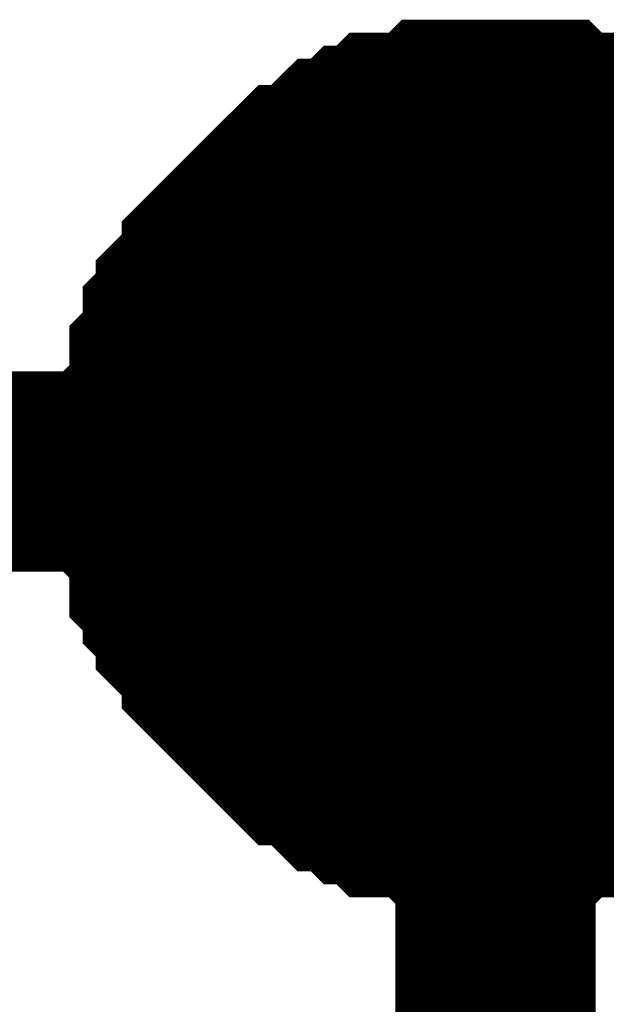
# Model space of a CAD drawing. Header units: inches. Extents: x 0 to 292, y 0 to 193.
# Tile 10 of 155: x 29.566 to 30.444, y 62.939 to 64.412. Entities that reach past the tile are written whole.
import ezdxf

# ---------------------------------------------------------------- set-up
doc = ezdxf.new("R2010")
doc.units = ezdxf.units.IN
doc.layers.add('Sheet', color=255, linetype='Continuous')

msp = doc.modelspace()

# ---------------------------------------------------------------- linework, layer by layer
at = {"layer": 'Sheet'}
for points in [[(29.7711, 63.7359, 0.2997, 0.2997, 0), (29.7711, 63.7554, 0.2997, 0.2997, 0), (29.7711, 63.7944, 0.2997, 0.2997, 0), (29.7711, 63.8139, 0.2997, 0.2997, 0), (29.7906, 63.8334, 0.2997, 0.2997, 0), (29.7906, 63.8724, 0.2997, 0.2997, 0), (29.7906, 63.8919, 0.2997, 0.2997, 0), (29.8101, 63.9114, 0.2997, 0.2997, 0), (29.8101, 63.9503, 0.2997, 0.2997, 0), (29.8296, 63.9698, 0.2997, 0.2997, 0), (29.8296, 63.9893, 0.2997, 0.2997, 0), (29.8491, 64.0088, 0.2997, 0.2997, 0), (29.8685, 64.0283, 0.2997, 0.2997, 0), (29.8685, 64.0478, 0.2997, 0.2997, 0), (29.888, 64.0673, 0.2997, 0.2997, 0), (29.9075, 64.0868, 0.2997, 0.2997, 0), (29.927, 64.1063, 0.2997, 0.2997, 0), (29.9465, 64.1258, 0.2997, 0.2997, 0), (29.966, 64.1453, 0.2997, 0.2997, 0), (29.9855, 64.1647, 0.2997, 0.2997, 0), (30.0049, 64.1647, 0.2997, 0.2997, 0), (30.0244, 64.1842, 0.2997, 0.2997, 0), (30.0439, 64.2037, 0.2997, 0.2997, 0), (30.0634, 64.2037, 0.2997, 0.2997, 0), (30.0829, 64.2232, 0.2997, 0.2997, 0), (30.1024, 64.2232, 0.2997, 0.2997, 0), (30.1218, 64.2427, 0.2997, 0.2997, 0), (30.1608, 64.2427, 0.2997, 0.2997, 0), (30.1803, 64.2427, 0.2997, 0.2997, 0), (30.1998, 64.2622, 0.2997, 0.2997, 0), (30.2193, 64.2622, 0.2997, 0.2997, 0), (30.2582, 64.2622, 0.2997, 0.2997, 0), (30.2777, 64.2622, 0.2997, 0.2997, 0)], [(29.7711, 63.7359, 0.2997, 0.2997, 0), (29.7711, 63.7554, 0.2997, 0.2997, 0), (29.7711, 63.7944, 0.2997, 0.2997, 0), (29.7711, 63.8139, 0.2997, 0.2997, 0), (29.7906, 63.8334, 0.2997, 0.2997, 0), (29.7906, 63.8724, 0.2997, 0.2997, 0), (29.7906, 63.8919, 0.2997, 0.2997, 0), (29.8101, 63.9114, 0.2997, 0.2997, 0), (29.8101, 63.9503, 0.2997, 0.2997, 0), (29.8296, 63.9698, 0.2997, 0.2997, 0), (29.8296, 63.9893, 0.2997, 0.2997, 0), (29.8491, 64.0088, 0.2997, 0.2997, 0), (29.8685, 64.0283, 0.2997, 0.2997, 0), (29.8685, 64.0478, 0.2997, 0.2997, 0), (29.888, 64.0673, 0.2997, 0.2997, 0), (29.9075, 64.0868, 0.2997, 0.2997, 0), (29.927, 64.1063, 0.2997, 0.2997, 0), (29.9465, 64.1258, 0.2997, 0.2997, 0), (29.966, 64.1453, 0.2997, 0.2997, 0), (29.9855, 64.1647, 0.2997, 0.2997, 0), (30.0049, 64.1647, 0.2997, 0.2997, 0), (30.0244, 64.1842, 0.2997, 0.2997, 0), (30.0439, 64.2037, 0.2997, 0.2997, 0), (30.0634, 64.2037, 0.2997, 0.2997, 0), (30.0829, 64.2232, 0.2997, 0.2997, 0), (30.1024, 64.2232, 0.2997, 0.2997, 0), (30.1218, 64.2427, 0.2997, 0.2997, 0), (30.1608, 64.2427, 0.2997, 0.2997, 0), (30.1803, 64.2427, 0.2997, 0.2997, 0), (30.1998, 64.2622, 0.2997, 0.2997, 0), (30.2193, 64.2622, 0.2997, 0.2997, 0), (30.2582, 64.2622, 0.2997, 0.2997, 0), (30.2777, 64.2622, 0.2997, 0.2997, 0)], [(29.7711, 63.7359, 0.2997, 0.2997, 0), (29.7711, 63.7554, 0.2997, 0.2997, 0), (29.7711, 63.7944, 0.2997, 0.2997, 0), (29.7711, 63.8139, 0.2997, 0.2997, 0), (29.7906, 63.8334, 0.2997, 0.2997, 0), (29.7906, 63.8724, 0.2997, 0.2997, 0), (29.7906, 63.8919, 0.2997, 0.2997, 0), (29.8101, 63.9114, 0.2997, 0.2997, 0), (29.8101, 63.9503, 0.2997, 0.2997, 0), (29.8296, 63.9698, 0.2997, 0.2997, 0), (29.8296, 63.9893, 0.2997, 0.2997, 0), (29.8491, 64.0088, 0.2997, 0.2997, 0), (29.8685, 64.0283, 0.2997, 0.2997, 0), (29.8685, 64.0478, 0.2997, 0.2997, 0), (29.888, 64.0673, 0.2997, 0.2997, 0), (29.9075, 64.0868, 0.2997, 0.2997, 0), (29.927, 64.1063, 0.2997, 0.2997, 0), (29.9465, 64.1258, 0.2997, 0.2997, 0), (29.966, 64.1453, 0.2997, 0.2997, 0), (29.9855, 64.1647, 0.2997, 0.2997, 0), (30.0049, 64.1647, 0.2997, 0.2997, 0), (30.0244, 64.1842, 0.2997, 0.2997, 0), (30.0439, 64.2037, 0.2997, 0.2997, 0), (30.0634, 64.2037, 0.2997, 0.2997, 0), (30.0829, 64.2232, 0.2997, 0.2997, 0), (30.1024, 64.2232, 0.2997, 0.2997, 0), (30.1218, 64.2427, 0.2997, 0.2997, 0), (30.1608, 64.2427, 0.2997, 0.2997, 0), (30.1803, 64.2427, 0.2997, 0.2997, 0), (30.1998, 64.2622, 0.2997, 0.2997, 0), (30.2193, 64.2622, 0.2997, 0.2997, 0), (30.2582, 64.2622, 0.2997, 0.2997, 0), (30.2777, 64.2622, 0.2997, 0.2997, 0)], [(29.7711, 63.7359, 0.2997, 0.2997, 0), (29.7711, 63.7554, 0.2997, 0.2997, 0), (29.7711, 63.7944, 0.2997, 0.2997, 0), (29.7711, 63.8139, 0.2997, 0.2997, 0), (29.7906, 63.8334, 0.2997, 0.2997, 0), (29.7906, 63.8724, 0.2997, 0.2997, 0), (29.7906, 63.8919, 0.2997, 0.2997, 0), (29.8101, 63.9114, 0.2997, 0.2997, 0), (29.8101, 63.9503, 0.2997, 0.2997, 0), (29.8296, 63.9698, 0.2997, 0.2997, 0), (29.8296, 63.9893, 0.2997, 0.2997, 0), (29.8491, 64.0088, 0.2997, 0.2997, 0), (29.8685, 64.0283, 0.2997, 0.2997, 0), (29.8685, 64.0478, 0.2997, 0.2997, 0), (29.888, 64.0673, 0.2997, 0.2997, 0), (29.9075, 64.0868, 0.2997, 0.2997, 0), (29.927, 64.1063, 0.2997, 0.2997, 0), (29.9465, 64.1258, 0.2997, 0.2997, 0), (29.966, 64.1453, 0.2997, 0.2997, 0), (29.9855, 64.1647, 0.2997, 0.2997, 0), (30.0049, 64.1647, 0.2997, 0.2997, 0), (30.0244, 64.1842, 0.2997, 0.2997, 0), (30.0439, 64.2037, 0.2997, 0.2997, 0), (30.0634, 64.2037, 0.2997, 0.2997, 0), (30.0829, 64.2232, 0.2997, 0.2997, 0), (30.1024, 64.2232, 0.2997, 0.2997, 0), (30.1218, 64.2427, 0.2997, 0.2997, 0), (30.1608, 64.2427, 0.2997, 0.2997, 0), (30.1803, 64.2427, 0.2997, 0.2997, 0), (30.1998, 64.2622, 0.2997, 0.2997, 0), (30.2193, 64.2622, 0.2997, 0.2997, 0), (30.2582, 64.2622, 0.2997, 0.2997, 0), (30.2777, 64.2622, 0.2997, 0.2997, 0)], [(30.2777, 64.2622, 0.2997, 0.2997, 0), (30.2777, 64.2622, 0.2997, 0.2997, 0)], [(30.2777, 64.2622, 0.2997, 0.2997, 0), (30.2972, 64.2622, 0.2997, 0.2997, 0), (30.3362, 64.2622, 0.2997, 0.2997, 0), (30.3556, 64.2622, 0.2997, 0.2997, 0), (30.3751, 64.2427, 0.2997, 0.2997, 0), (30.3946, 64.2427, 0.2997, 0.2997, 0), (30.4336, 64.2427, 0.2997, 0.2997, 0), (30.4531, 64.2232, 0.2997, 0.2997, 0), (30.4725, 64.2232, 0.2997, 0.2997, 0), (30.492, 64.2037, 0.2997, 0.2997, 0), (30.5115, 64.2037, 0.2997, 0.2997, 0), (30.531, 64.1842, 0.2997, 0.2997, 0), (30.5505, 64.1647, 0.2997, 0.2997, 0), (30.57, 64.1647, 0.2997, 0.2997, 0), (30.5894, 64.1453, 0.2997, 0.2997, 0), (30.6089, 64.1258, 0.2997, 0.2997, 0)], [(30.2777, 64.2622, 0.2997, 0.2997, 0), (30.2777, 64.2622, 0.2997, 0.2997, 0)], [(30.2777, 64.2622, 0.2997, 0.2997, 0), (30.2972, 64.2622, 0.2997, 0.2997, 0), (30.3362, 64.2622, 0.2997, 0.2997, 0), (30.3556, 64.2622, 0.2997, 0.2997, 0), (30.3751, 64.2427, 0.2997, 0.2997, 0), (30.3946, 64.2427, 0.2997, 0.2997, 0), (30.4336, 64.2427, 0.2997, 0.2997, 0), (30.4531, 64.2232, 0.2997, 0.2997, 0), (30.4725, 64.2232, 0.2997, 0.2997, 0), (30.492, 64.2037, 0.2997, 0.2997, 0), (30.5115, 64.2037, 0.2997, 0.2997, 0), (30.531, 64.1842, 0.2997, 0.2997, 0), (30.5505, 64.1647, 0.2997, 0.2997, 0), (30.57, 64.1647, 0.2997, 0.2997, 0), (30.5894, 64.1453, 0.2997, 0.2997, 0), (30.6089, 64.1258, 0.2997, 0.2997, 0)], [(30.2777, 64.2622, 0.2997, 0.2997, 0), (30.2777, 64.2622, 0.2997, 0.2997, 0)], [(30.2777, 64.2622, 0.2997, 0.2997, 0), (30.2972, 64.2622, 0.2997, 0.2997, 0), (30.3362, 64.2622, 0.2997, 0.2997, 0), (30.3556, 64.2622, 0.2997, 0.2997, 0), (30.3751, 64.2427, 0.2997, 0.2997, 0), (30.3946, 64.2427, 0.2997, 0.2997, 0), (30.4336, 64.2427, 0.2997, 0.2997, 0), (30.4531, 64.2232, 0.2997, 0.2997, 0), (30.4725, 64.2232, 0.2997, 0.2997, 0), (30.492, 64.2037, 0.2997, 0.2997, 0), (30.5115, 64.2037, 0.2997, 0.2997, 0), (30.531, 64.1842, 0.2997, 0.2997, 0), (30.5505, 64.1647, 0.2997, 0.2997, 0), (30.57, 64.1647, 0.2997, 0.2997, 0), (30.5894, 64.1453, 0.2997, 0.2997, 0), (30.6089, 64.1258, 0.2997, 0.2997, 0)], [(30.2777, 64.2622, 0.2997, 0.2997, 0), (30.2777, 64.2622, 0.2997, 0.2997, 0)], [(30.2777, 64.2622, 0.2997, 0.2997, 0), (30.2972, 64.2622, 0.2997, 0.2997, 0), (30.3362, 64.2622, 0.2997, 0.2997, 0), (30.3556, 64.2622, 0.2997, 0.2997, 0), (30.3751, 64.2427, 0.2997, 0.2997, 0), (30.3946, 64.2427, 0.2997, 0.2997, 0), (30.4336, 64.2427, 0.2997, 0.2997, 0), (30.4531, 64.2232, 0.2997, 0.2997, 0), (30.4725, 64.2232, 0.2997, 0.2997, 0), (30.492, 64.2037, 0.2997, 0.2997, 0), (30.5115, 64.2037, 0.2997, 0.2997, 0), (30.531, 64.1842, 0.2997, 0.2997, 0), (30.5505, 64.1647, 0.2997, 0.2997, 0), (30.57, 64.1647, 0.2997, 0.2997, 0), (30.5894, 64.1453, 0.2997, 0.2997, 0), (30.6089, 64.1258, 0.2997, 0.2997, 0)], [(29.7711, 63.7359, 0.0991, 0.0991, 0), (29.7711, 63.7554, 0.0991, 0.0991, 0), (29.7711, 63.7944, 0.0991, 0.0991, 0), (29.7711, 63.8139, 0.0991, 0.0991, 0), (29.7906, 63.8334, 0.0991, 0.0991, 0), (29.7906, 63.8724, 0.0991, 0.0991, 0), (29.7906, 63.8919, 0.0991, 0.0991, 0), (29.8101, 63.9114, 0.0991, 0.0991, 0), (29.8101, 63.9503, 0.0991, 0.0991, 0), (29.8296, 63.9698, 0.0991, 0.0991, 0), (29.8296, 63.9893, 0.0991, 0.0991, 0), (29.8491, 64.0088, 0.0991, 0.0991, 0), (29.8685, 64.0283, 0.0991, 0.0991, 0), (29.8685, 64.0478, 0.0991, 0.0991, 0), (29.888, 64.0673, 0.0991, 0.0991, 0), (29.9075, 64.0868, 0.0991, 0.0991, 0), (29.927, 64.1063, 0.0991, 0.0991, 0), (29.9465, 64.1258, 0.0991, 0.0991, 0), (29.966, 64.1453, 0.0991, 0.0991, 0), (29.9855, 64.1647, 0.0991, 0.0991, 0), (30.0049, 64.1647, 0.0991, 0.0991, 0), (30.0244, 64.1842, 0.0991, 0.0991, 0), (30.0439, 64.2037, 0.0991, 0.0991, 0), (30.0634, 64.2037, 0.0991, 0.0991, 0), (30.0829, 64.2232, 0.0991, 0.0991, 0), (30.1024, 64.2232, 0.0991, 0.0991, 0), (30.1218, 64.2427, 0.0991, 0.0991, 0), (30.1608, 64.2427, 0.0991, 0.0991, 0), (30.1803, 64.2427, 0.0991, 0.0991, 0), (30.1998, 64.2622, 0.0991, 0.0991, 0), (30.2193, 64.2622, 0.0991, 0.0991, 0), (30.2582, 64.2622, 0.0991, 0.0991, 0), (30.2777, 64.2622, 0.0991, 0.0991, 0)], [(29.7711, 63.7359, 0.0991, 0.0991, 0), (29.7711, 63.7554, 0.0991, 0.0991, 0), (29.7711, 63.7944, 0.0991, 0.0991, 0), (29.7711, 63.8139, 0.0991, 0.0991, 0), (29.7906, 63.8334, 0.0991, 0.0991, 0), (29.7906, 63.8724, 0.0991, 0.0991, 0), (29.7906, 63.8919, 0.0991, 0.0991, 0), (29.8101, 63.9114, 0.0991, 0.0991, 0), (29.8101, 63.9503, 0.0991, 0.0991, 0), (29.8296, 63.9698, 0.0991, 0.0991, 0), (29.8296, 63.9893, 0.0991, 0.0991, 0), (29.8491, 64.0088, 0.0991, 0.0991, 0), (29.8685, 64.0283, 0.0991, 0.0991, 0), (29.8685, 64.0478, 0.0991, 0.0991, 0), (29.888, 64.0673, 0.0991, 0.0991, 0), (29.9075, 64.0868, 0.0991, 0.0991, 0), (29.927, 64.1063, 0.0991, 0.0991, 0), (29.9465, 64.1258, 0.0991, 0.0991, 0), (29.966, 64.1453, 0.0991, 0.0991, 0), (29.9855, 64.1647, 0.0991, 0.0991, 0), (30.0049, 64.1647, 0.0991, 0.0991, 0), (30.0244, 64.1842, 0.0991, 0.0991, 0), (30.0439, 64.2037, 0.0991, 0.0991, 0), (30.0634, 64.2037, 0.0991, 0.0991, 0), (30.0829, 64.2232, 0.0991, 0.0991, 0), (30.1024, 64.2232, 0.0991, 0.0991, 0), (30.1218, 64.2427, 0.0991, 0.0991, 0), (30.1608, 64.2427, 0.0991, 0.0991, 0), (30.1803, 64.2427, 0.0991, 0.0991, 0), (30.1998, 64.2622, 0.0991, 0.0991, 0), (30.2193, 64.2622, 0.0991, 0.0991, 0), (30.2582, 64.2622, 0.0991, 0.0991, 0), (30.2777, 64.2622, 0.0991, 0.0991, 0)], [(29.7711, 63.7359, 0.0991, 0.0991, 0), (29.7711, 63.7554, 0.0991, 0.0991, 0), (29.7711, 63.7944, 0.0991, 0.0991, 0), (29.7711, 63.8139, 0.0991, 0.0991, 0), (29.7906, 63.8334, 0.0991, 0.0991, 0), (29.7906, 63.8724, 0.0991, 0.0991, 0), (29.7906, 63.8919, 0.0991, 0.0991, 0), (29.8101, 63.9114, 0.0991, 0.0991, 0), (29.8101, 63.9503, 0.0991, 0.0991, 0), (29.8296, 63.9698, 0.0991, 0.0991, 0), (29.8296, 63.9893, 0.0991, 0.0991, 0), (29.8491, 64.0088, 0.0991, 0.0991, 0), (29.8685, 64.0283, 0.0991, 0.0991, 0), (29.8685, 64.0478, 0.0991, 0.0991, 0), (29.888, 64.0673, 0.0991, 0.0991, 0), (29.9075, 64.0868, 0.0991, 0.0991, 0), (29.927, 64.1063, 0.0991, 0.0991, 0), (29.9465, 64.1258, 0.0991, 0.0991, 0), (29.966, 64.1453, 0.0991, 0.0991, 0), (29.9855, 64.1647, 0.0991, 0.0991, 0), (30.0049, 64.1647, 0.0991, 0.0991, 0), (30.0244, 64.1842, 0.0991, 0.0991, 0), (30.0439, 64.2037, 0.0991, 0.0991, 0), (30.0634, 64.2037, 0.0991, 0.0991, 0), (30.0829, 64.2232, 0.0991, 0.0991, 0), (30.1024, 64.2232, 0.0991, 0.0991, 0), (30.1218, 64.2427, 0.0991, 0.0991, 0), (30.1608, 64.2427, 0.0991, 0.0991, 0), (30.1803, 64.2427, 0.0991, 0.0991, 0), (30.1998, 64.2622, 0.0991, 0.0991, 0), (30.2193, 64.2622, 0.0991, 0.0991, 0), (30.2582, 64.2622, 0.0991, 0.0991, 0), (30.2777, 64.2622, 0.0991, 0.0991, 0)], [(29.7711, 63.7359, 0.0991, 0.0991, 0), (29.7711, 63.7554, 0.0991, 0.0991, 0), (29.7711, 63.7944, 0.0991, 0.0991, 0), (29.7711, 63.8139, 0.0991, 0.0991, 0), (29.7906, 63.8334, 0.0991, 0.0991, 0), (29.7906, 63.8724, 0.0991, 0.0991, 0), (29.7906, 63.8919, 0.0991, 0.0991, 0), (29.8101, 63.9114, 0.0991, 0.0991, 0), (29.8101, 63.9503, 0.0991, 0.0991, 0), (29.8296, 63.9698, 0.0991, 0.0991, 0), (29.8296, 63.9893, 0.0991, 0.0991, 0), (29.8491, 64.0088, 0.0991, 0.0991, 0), (29.8685, 64.0283, 0.0991, 0.0991, 0), (29.8685, 64.0478, 0.0991, 0.0991, 0), (29.888, 64.0673, 0.0991, 0.0991, 0), (29.9075, 64.0868, 0.0991, 0.0991, 0), (29.927, 64.1063, 0.0991, 0.0991, 0), (29.9465, 64.1258, 0.0991, 0.0991, 0), (29.966, 64.1453, 0.0991, 0.0991, 0), (29.9855, 64.1647, 0.0991, 0.0991, 0), (30.0049, 64.1647, 0.0991, 0.0991, 0), (30.0244, 64.1842, 0.0991, 0.0991, 0), (30.0439, 64.2037, 0.0991, 0.0991, 0), (30.0634, 64.2037, 0.0991, 0.0991, 0), (30.0829, 64.2232, 0.0991, 0.0991, 0), (30.1024, 64.2232, 0.0991, 0.0991, 0), (30.1218, 64.2427, 0.0991, 0.0991, 0), (30.1608, 64.2427, 0.0991, 0.0991, 0), (30.1803, 64.2427, 0.0991, 0.0991, 0), (30.1998, 64.2622, 0.0991, 0.0991, 0), (30.2193, 64.2622, 0.0991, 0.0991, 0), (30.2582, 64.2622, 0.0991, 0.0991, 0), (30.2777, 64.2622, 0.0991, 0.0991, 0)], [(30.2777, 64.2622, 0.0991, 0.0991, 0), (30.2777, 64.2622, 0.0991, 0.0991, 0)], [(30.2777, 64.2622, 0.0991, 0.0991, 0), (30.2972, 64.2622, 0.0991, 0.0991, 0), (30.3362, 64.2622, 0.0991, 0.0991, 0), (30.3556, 64.2622, 0.0991, 0.0991, 0), (30.3751, 64.2427, 0.0991, 0.0991, 0), (30.3946, 64.2427, 0.0991, 0.0991, 0), (30.4336, 64.2427, 0.0991, 0.0991, 0), (30.4531, 64.2232, 0.0991, 0.0991, 0), (30.4725, 64.2232, 0.0991, 0.0991, 0), (30.492, 64.2037, 0.0991, 0.0991, 0), (30.5115, 64.2037, 0.0991, 0.0991, 0)], [(30.2777, 64.2622, 0.0991, 0.0991, 0), (30.2777, 64.2622, 0.0991, 0.0991, 0)], [(30.2777, 64.2622, 0.0991, 0.0991, 0), (30.2972, 64.2622, 0.0991, 0.0991, 0), (30.3362, 64.2622, 0.0991, 0.0991, 0), (30.3556, 64.2622, 0.0991, 0.0991, 0), (30.3751, 64.2427, 0.0991, 0.0991, 0), (30.3946, 64.2427, 0.0991, 0.0991, 0), (30.4336, 64.2427, 0.0991, 0.0991, 0), (30.4531, 64.2232, 0.0991, 0.0991, 0), (30.4725, 64.2232, 0.0991, 0.0991, 0), (30.492, 64.2037, 0.0991, 0.0991, 0), (30.5115, 64.2037, 0.0991, 0.0991, 0)], [(30.2777, 64.2622, 0.0991, 0.0991, 0), (30.2777, 64.2622, 0.0991, 0.0991, 0)], [(30.2777, 64.2622, 0.0991, 0.0991, 0), (30.2972, 64.2622, 0.0991, 0.0991, 0), (30.3362, 64.2622, 0.0991, 0.0991, 0), (30.3556, 64.2622, 0.0991, 0.0991, 0), (30.3751, 64.2427, 0.0991, 0.0991, 0), (30.3946, 64.2427, 0.0991, 0.0991, 0), (30.4336, 64.2427, 0.0991, 0.0991, 0), (30.4531, 64.2232, 0.0991, 0.0991, 0), (30.4725, 64.2232, 0.0991, 0.0991, 0), (30.492, 64.2037, 0.0991, 0.0991, 0), (30.5115, 64.2037, 0.0991, 0.0991, 0)], [(30.2777, 64.2622, 0.0991, 0.0991, 0), (30.2777, 64.2622, 0.0991, 0.0991, 0)], [(30.2777, 64.2622, 0.0991, 0.0991, 0), (30.2972, 64.2622, 0.0991, 0.0991, 0), (30.3362, 64.2622, 0.0991, 0.0991, 0), (30.3556, 64.2622, 0.0991, 0.0991, 0), (30.3751, 64.2427, 0.0991, 0.0991, 0), (30.3946, 64.2427, 0.0991, 0.0991, 0), (30.4336, 64.2427, 0.0991, 0.0991, 0), (30.4531, 64.2232, 0.0991, 0.0991, 0), (30.4725, 64.2232, 0.0991, 0.0991, 0), (30.492, 64.2037, 0.0991, 0.0991, 0), (30.5115, 64.2037, 0.0991, 0.0991, 0)], [(48.0663, 63.7359, 0.2997, 0.2997, 0), (41.1886, 63.7359, 0.2997, 0.2997, 0), (30.2777, 63.7359, 0.2997, 0.2997, 0), (13.2684, 63.7359, 0.2997, 0.2997, 0), (13.2684, 61.7089, 0.2997, 0.2997, 0)], [(30.2777, 63.2292, 0.2997, 0.2997, 0), (30.2582, 63.2292, 0.2997, 0.2997, 0), (30.2193, 63.2292, 0.2997, 0.2997, 0), (30.1998, 63.2292, 0.2997, 0.2997, 0), (30.1803, 63.2487, 0.2997, 0.2997, 0), (30.1608, 63.2487, 0.2997, 0.2997, 0), (30.1218, 63.2487, 0.2997, 0.2997, 0), (30.1024, 63.2682, 0.2997, 0.2997, 0), (30.0829, 63.2682, 0.2997, 0.2997, 0), (30.0634, 63.2876, 0.2997, 0.2997, 0), (30.0439, 63.2876, 0.2997, 0.2997, 0), (30.0244, 63.3071, 0.2997, 0.2997, 0), (30.0049, 63.3266, 0.2997, 0.2997, 0), (29.9855, 63.3266, 0.2997, 0.2997, 0), (29.966, 63.3461, 0.2997, 0.2997, 0), (29.9465, 63.3656, 0.2997, 0.2997, 0), (29.927, 63.3851, 0.2997, 0.2997, 0), (29.9075, 63.4046, 0.2997, 0.2997, 0), (29.888, 63.4241, 0.2997, 0.2997, 0), (29.8685, 63.4436, 0.2997, 0.2997, 0), (29.8685, 63.4631, 0.2997, 0.2997, 0), (29.8491, 63.4826, 0.2997, 0.2997, 0), (29.8296, 63.5021, 0.2997, 0.2997, 0), (29.8296, 63.5215, 0.2997, 0.2997, 0), (29.8101, 63.541, 0.2997, 0.2997, 0), (29.8101, 63.5605, 0.2997, 0.2997, 0), (29.7906, 63.58, 0.2997, 0.2997, 0), (29.7906, 63.619, 0.2997, 0.2997, 0), (29.7906, 63.6385, 0.2997, 0.2997, 0), (29.7711, 63.658, 0.2997, 0.2997, 0), (29.7711, 63.6775, 0.2997, 0.2997, 0), (29.7711, 63.7165, 0.2997, 0.2997, 0), (29.7711, 63.7359, 0.2997, 0.2997, 0)], [(29.7711, 63.7359, 0.2997, 0.2997, 0), (29.7711, 63.7359, 0.2997, 0.2997, 0)], [(30.2777, 63.2292, 0.2997, 0.2997, 0), (30.2582, 63.2292, 0.2997, 0.2997, 0), (30.2193, 63.2292, 0.2997, 0.2997, 0), (30.1998, 63.2292, 0.2997, 0.2997, 0), (30.1803, 63.2487, 0.2997, 0.2997, 0), (30.1608, 63.2487, 0.2997, 0.2997, 0), (30.1218, 63.2487, 0.2997, 0.2997, 0), (30.1024, 63.2682, 0.2997, 0.2997, 0), (30.0829, 63.2682, 0.2997, 0.2997, 0), (30.0634, 63.2876, 0.2997, 0.2997, 0), (30.0439, 63.2876, 0.2997, 0.2997, 0), (30.0244, 63.3071, 0.2997, 0.2997, 0), (30.0049, 63.3266, 0.2997, 0.2997, 0), (29.9855, 63.3266, 0.2997, 0.2997, 0), (29.966, 63.3461, 0.2997, 0.2997, 0), (29.9465, 63.3656, 0.2997, 0.2997, 0), (29.927, 63.3851, 0.2997, 0.2997, 0), (29.9075, 63.4046, 0.2997, 0.2997, 0), (29.888, 63.4241, 0.2997, 0.2997, 0), (29.8685, 63.4436, 0.2997, 0.2997, 0), (29.8685, 63.4631, 0.2997, 0.2997, 0), (29.8491, 63.4826, 0.2997, 0.2997, 0), (29.8296, 63.5021, 0.2997, 0.2997, 0), (29.8296, 63.5215, 0.2997, 0.2997, 0), (29.8101, 63.541, 0.2997, 0.2997, 0), (29.8101, 63.5605, 0.2997, 0.2997, 0), (29.7906, 63.58, 0.2997, 0.2997, 0), (29.7906, 63.619, 0.2997, 0.2997, 0), (29.7906, 63.6385, 0.2997, 0.2997, 0), (29.7711, 63.658, 0.2997, 0.2997, 0), (29.7711, 63.6775, 0.2997, 0.2997, 0), (29.7711, 63.7165, 0.2997, 0.2997, 0), (29.7711, 63.7359, 0.2997, 0.2997, 0)], [(29.7711, 63.7359, 0.2997, 0.2997, 0), (29.7711, 63.7359, 0.2997, 0.2997, 0)], [(30.2777, 63.2292, 0.2997, 0.2997, 0), (30.2582, 63.2292, 0.2997, 0.2997, 0), (30.2193, 63.2292, 0.2997, 0.2997, 0), (30.1998, 63.2292, 0.2997, 0.2997, 0), (30.1803, 63.2487, 0.2997, 0.2997, 0), (30.1608, 63.2487, 0.2997, 0.2997, 0), (30.1218, 63.2487, 0.2997, 0.2997, 0), (30.1024, 63.2682, 0.2997, 0.2997, 0), (30.0829, 63.2682, 0.2997, 0.2997, 0), (30.0634, 63.2876, 0.2997, 0.2997, 0), (30.0439, 63.2876, 0.2997, 0.2997, 0), (30.0244, 63.3071, 0.2997, 0.2997, 0), (30.0049, 63.3266, 0.2997, 0.2997, 0), (29.9855, 63.3266, 0.2997, 0.2997, 0), (29.966, 63.3461, 0.2997, 0.2997, 0), (29.9465, 63.3656, 0.2997, 0.2997, 0), (29.927, 63.3851, 0.2997, 0.2997, 0), (29.9075, 63.4046, 0.2997, 0.2997, 0), (29.888, 63.4241, 0.2997, 0.2997, 0), (29.8685, 63.4436, 0.2997, 0.2997, 0), (29.8685, 63.4631, 0.2997, 0.2997, 0), (29.8491, 63.4826, 0.2997, 0.2997, 0), (29.8296, 63.5021, 0.2997, 0.2997, 0), (29.8296, 63.5215, 0.2997, 0.2997, 0), (29.8101, 63.541, 0.2997, 0.2997, 0), (29.8101, 63.5605, 0.2997, 0.2997, 0), (29.7906, 63.58, 0.2997, 0.2997, 0), (29.7906, 63.619, 0.2997, 0.2997, 0), (29.7906, 63.6385, 0.2997, 0.2997, 0), (29.7711, 63.658, 0.2997, 0.2997, 0), (29.7711, 63.6775, 0.2997, 0.2997, 0), (29.7711, 63.7165, 0.2997, 0.2997, 0), (29.7711, 63.7359, 0.2997, 0.2997, 0)], [(29.7711, 63.7359, 0.2997, 0.2997, 0), (29.7711, 63.7359, 0.2997, 0.2997, 0)], [(30.2777, 63.2292, 0.2997, 0.2997, 0), (30.2582, 63.2292, 0.2997, 0.2997, 0), (30.2193, 63.2292, 0.2997, 0.2997, 0), (30.1998, 63.2292, 0.2997, 0.2997, 0), (30.1803, 63.2487, 0.2997, 0.2997, 0), (30.1608, 63.2487, 0.2997, 0.2997, 0), (30.1218, 63.2487, 0.2997, 0.2997, 0), (30.1024, 63.2682, 0.2997, 0.2997, 0), (30.0829, 63.2682, 0.2997, 0.2997, 0), (30.0634, 63.2876, 0.2997, 0.2997, 0), (30.0439, 63.2876, 0.2997, 0.2997, 0), (30.0244, 63.3071, 0.2997, 0.2997, 0), (30.0049, 63.3266, 0.2997, 0.2997, 0), (29.9855, 63.3266, 0.2997, 0.2997, 0), (29.966, 63.3461, 0.2997, 0.2997, 0), (29.9465, 63.3656, 0.2997, 0.2997, 0), (29.927, 63.3851, 0.2997, 0.2997, 0), (29.9075, 63.4046, 0.2997, 0.2997, 0), (29.888, 63.4241, 0.2997, 0.2997, 0), (29.8685, 63.4436, 0.2997, 0.2997, 0), (29.8685, 63.4631, 0.2997, 0.2997, 0), (29.8491, 63.4826, 0.2997, 0.2997, 0), (29.8296, 63.5021, 0.2997, 0.2997, 0), (29.8296, 63.5215, 0.2997, 0.2997, 0), (29.8101, 63.541, 0.2997, 0.2997, 0), (29.8101, 63.5605, 0.2997, 0.2997, 0), (29.7906, 63.58, 0.2997, 0.2997, 0), (29.7906, 63.619, 0.2997, 0.2997, 0), (29.7906, 63.6385, 0.2997, 0.2997, 0), (29.7711, 63.658, 0.2997, 0.2997, 0), (29.7711, 63.6775, 0.2997, 0.2997, 0), (29.7711, 63.7165, 0.2997, 0.2997, 0), (29.7711, 63.7359, 0.2997, 0.2997, 0)], [(29.7711, 63.7359, 0.2997, 0.2997, 0), (29.7711, 63.7359, 0.2997, 0.2997, 0)], [(30.2777, 61.7089, 0.2997, 0.2997, 0), (30.2777, 63.7359, 0.2997, 0.2997, 0)], [(30.2777, 63.2292, 0.0991, 0.0991, 0), (30.2582, 63.2292, 0.0991, 0.0991, 0), (30.2193, 63.2292, 0.0991, 0.0991, 0), (30.1998, 63.2292, 0.0991, 0.0991, 0), (30.1803, 63.2487, 0.0991, 0.0991, 0), (30.1608, 63.2487, 0.0991, 0.0991, 0), (30.1218, 63.2487, 0.0991, 0.0991, 0), (30.1024, 63.2682, 0.0991, 0.0991, 0), (30.0829, 63.2682, 0.0991, 0.0991, 0), (30.0634, 63.2876, 0.0991, 0.0991, 0), (30.0439, 63.2876, 0.0991, 0.0991, 0), (30.0244, 63.3071, 0.0991, 0.0991, 0), (30.0049, 63.3266, 0.0991, 0.0991, 0), (29.9855, 63.3266, 0.0991, 0.0991, 0), (29.966, 63.3461, 0.0991, 0.0991, 0), (29.9465, 63.3656, 0.0991, 0.0991, 0), (29.927, 63.3851, 0.0991, 0.0991, 0), (29.9075, 63.4046, 0.0991, 0.0991, 0), (29.888, 63.4241, 0.0991, 0.0991, 0), (29.8685, 63.4436, 0.0991, 0.0991, 0), (29.8685, 63.4631, 0.0991, 0.0991, 0), (29.8491, 63.4826, 0.0991, 0.0991, 0), (29.8296, 63.5021, 0.0991, 0.0991, 0), (29.8296, 63.5215, 0.0991, 0.0991, 0), (29.8101, 63.541, 0.0991, 0.0991, 0), (29.8101, 63.5605, 0.0991, 0.0991, 0), (29.7906, 63.58, 0.0991, 0.0991, 0), (29.7906, 63.619, 0.0991, 0.0991, 0), (29.7906, 63.6385, 0.0991, 0.0991, 0), (29.7711, 63.658, 0.0991, 0.0991, 0), (29.7711, 63.6775, 0.0991, 0.0991, 0), (29.7711, 63.7165, 0.0991, 0.0991, 0), (29.7711, 63.7359, 0.0991, 0.0991, 0)], [(29.7711, 63.7359, 0.0991, 0.0991, 0), (29.7711, 63.7359, 0.0991, 0.0991, 0)], [(30.2777, 63.2292, 0.0991, 0.0991, 0), (30.2582, 63.2292, 0.0991, 0.0991, 0), (30.2193, 63.2292, 0.0991, 0.0991, 0), (30.1998, 63.2292, 0.0991, 0.0991, 0), (30.1803, 63.2487, 0.0991, 0.0991, 0), (30.1608, 63.2487, 0.0991, 0.0991, 0), (30.1218, 63.2487, 0.0991, 0.0991, 0), (30.1024, 63.2682, 0.0991, 0.0991, 0), (30.0829, 63.2682, 0.0991, 0.0991, 0), (30.0634, 63.2876, 0.0991, 0.0991, 0), (30.0439, 63.2876, 0.0991, 0.0991, 0), (30.0244, 63.3071, 0.0991, 0.0991, 0), (30.0049, 63.3266, 0.0991, 0.0991, 0), (29.9855, 63.3266, 0.0991, 0.0991, 0), (29.966, 63.3461, 0.0991, 0.0991, 0), (29.9465, 63.3656, 0.0991, 0.0991, 0), (29.927, 63.3851, 0.0991, 0.0991, 0), (29.9075, 63.4046, 0.0991, 0.0991, 0), (29.888, 63.4241, 0.0991, 0.0991, 0), (29.8685, 63.4436, 0.0991, 0.0991, 0), (29.8685, 63.4631, 0.0991, 0.0991, 0), (29.8491, 63.4826, 0.0991, 0.0991, 0), (29.8296, 63.5021, 0.0991, 0.0991, 0), (29.8296, 63.5215, 0.0991, 0.0991, 0), (29.8101, 63.541, 0.0991, 0.0991, 0), (29.8101, 63.5605, 0.0991, 0.0991, 0), (29.7906, 63.58, 0.0991, 0.0991, 0), (29.7906, 63.619, 0.0991, 0.0991, 0), (29.7906, 63.6385, 0.0991, 0.0991, 0), (29.7711, 63.658, 0.0991, 0.0991, 0), (29.7711, 63.6775, 0.0991, 0.0991, 0), (29.7711, 63.7165, 0.0991, 0.0991, 0), (29.7711, 63.7359, 0.0991, 0.0991, 0)], [(29.7711, 63.7359, 0.0991, 0.0991, 0), (29.7711, 63.7359, 0.0991, 0.0991, 0)], [(30.2777, 63.2292, 0.0991, 0.0991, 0), (30.2582, 63.2292, 0.0991, 0.0991, 0), (30.2193, 63.2292, 0.0991, 0.0991, 0), (30.1998, 63.2292, 0.0991, 0.0991, 0), (30.1803, 63.2487, 0.0991, 0.0991, 0), (30.1608, 63.2487, 0.0991, 0.0991, 0), (30.1218, 63.2487, 0.0991, 0.0991, 0), (30.1024, 63.2682, 0.0991, 0.0991, 0), (30.0829, 63.2682, 0.0991, 0.0991, 0), (30.0634, 63.2876, 0.0991, 0.0991, 0), (30.0439, 63.2876, 0.0991, 0.0991, 0), (30.0244, 63.3071, 0.0991, 0.0991, 0), (30.0049, 63.3266, 0.0991, 0.0991, 0), (29.9855, 63.3266, 0.0991, 0.0991, 0), (29.966, 63.3461, 0.0991, 0.0991, 0), (29.9465, 63.3656, 0.0991, 0.0991, 0), (29.927, 63.3851, 0.0991, 0.0991, 0), (29.9075, 63.4046, 0.0991, 0.0991, 0), (29.888, 63.4241, 0.0991, 0.0991, 0), (29.8685, 63.4436, 0.0991, 0.0991, 0), (29.8685, 63.4631, 0.0991, 0.0991, 0), (29.8491, 63.4826, 0.0991, 0.0991, 0), (29.8296, 63.5021, 0.0991, 0.0991, 0), (29.8296, 63.5215, 0.0991, 0.0991, 0), (29.8101, 63.541, 0.0991, 0.0991, 0), (29.8101, 63.5605, 0.0991, 0.0991, 0), (29.7906, 63.58, 0.0991, 0.0991, 0), (29.7906, 63.619, 0.0991, 0.0991, 0), (29.7906, 63.6385, 0.0991, 0.0991, 0), (29.7711, 63.658, 0.0991, 0.0991, 0), (29.7711, 63.6775, 0.0991, 0.0991, 0), (29.7711, 63.7165, 0.0991, 0.0991, 0), (29.7711, 63.7359, 0.0991, 0.0991, 0)], [(29.7711, 63.7359, 0.0991, 0.0991, 0), (29.7711, 63.7359, 0.0991, 0.0991, 0)], [(30.2777, 63.2292, 0.0991, 0.0991, 0), (30.2582, 63.2292, 0.0991, 0.0991, 0), (30.2193, 63.2292, 0.0991, 0.0991, 0), (30.1998, 63.2292, 0.0991, 0.0991, 0), (30.1803, 63.2487, 0.0991, 0.0991, 0), (30.1608, 63.2487, 0.0991, 0.0991, 0), (30.1218, 63.2487, 0.0991, 0.0991, 0), (30.1024, 63.2682, 0.0991, 0.0991, 0), (30.0829, 63.2682, 0.0991, 0.0991, 0), (30.0634, 63.2876, 0.0991, 0.0991, 0), (30.0439, 63.2876, 0.0991, 0.0991, 0), (30.0244, 63.3071, 0.0991, 0.0991, 0), (30.0049, 63.3266, 0.0991, 0.0991, 0), (29.9855, 63.3266, 0.0991, 0.0991, 0), (29.966, 63.3461, 0.0991, 0.0991, 0), (29.9465, 63.3656, 0.0991, 0.0991, 0), (29.927, 63.3851, 0.0991, 0.0991, 0), (29.9075, 63.4046, 0.0991, 0.0991, 0), (29.888, 63.4241, 0.0991, 0.0991, 0), (29.8685, 63.4436, 0.0991, 0.0991, 0), (29.8685, 63.4631, 0.0991, 0.0991, 0), (29.8491, 63.4826, 0.0991, 0.0991, 0), (29.8296, 63.5021, 0.0991, 0.0991, 0), (29.8296, 63.5215, 0.0991, 0.0991, 0), (29.8101, 63.541, 0.0991, 0.0991, 0), (29.8101, 63.5605, 0.0991, 0.0991, 0), (29.7906, 63.58, 0.0991, 0.0991, 0), (29.7906, 63.619, 0.0991, 0.0991, 0), (29.7906, 63.6385, 0.0991, 0.0991, 0), (29.7711, 63.658, 0.0991, 0.0991, 0), (29.7711, 63.6775, 0.0991, 0.0991, 0), (29.7711, 63.7165, 0.0991, 0.0991, 0), (29.7711, 63.7359, 0.0991, 0.0991, 0)], [(29.7711, 63.7359, 0.0991, 0.0991, 0), (29.7711, 63.7359, 0.0991, 0.0991, 0)], [(30.6089, 63.3656, 0.2997, 0.2997, 0), (30.5894, 63.3461, 0.2997, 0.2997, 0), (30.57, 63.3266, 0.2997, 0.2997, 0), (30.5505, 63.3266, 0.2997, 0.2997, 0), (30.531, 63.3071, 0.2997, 0.2997, 0), (30.5115, 63.2876, 0.2997, 0.2997, 0), (30.492, 63.2876, 0.2997, 0.2997, 0), (30.4725, 63.2682, 0.2997, 0.2997, 0), (30.4531, 63.2682, 0.2997, 0.2997, 0), (30.4336, 63.2487, 0.2997, 0.2997, 0), (30.3946, 63.2487, 0.2997, 0.2997, 0), (30.3751, 63.2487, 0.2997, 0.2997, 0), (30.3556, 63.2292, 0.2997, 0.2997, 0), (30.3362, 63.2292, 0.2997, 0.2997, 0), (30.2972, 63.2292, 0.2997, 0.2997, 0), (30.2777, 63.2292, 0.2997, 0.2997, 0)], [(30.6089, 63.3656, 0.2997, 0.2997, 0), (30.5894, 63.3461, 0.2997, 0.2997, 0), (30.57, 63.3266, 0.2997, 0.2997, 0), (30.5505, 63.3266, 0.2997, 0.2997, 0), (30.531, 63.3071, 0.2997, 0.2997, 0), (30.5115, 63.2876, 0.2997, 0.2997, 0), (30.492, 63.2876, 0.2997, 0.2997, 0), (30.4725, 63.2682, 0.2997, 0.2997, 0), (30.4531, 63.2682, 0.2997, 0.2997, 0), (30.4336, 63.2487, 0.2997, 0.2997, 0), (30.3946, 63.2487, 0.2997, 0.2997, 0), (30.3751, 63.2487, 0.2997, 0.2997, 0), (30.3556, 63.2292, 0.2997, 0.2997, 0), (30.3362, 63.2292, 0.2997, 0.2997, 0), (30.2972, 63.2292, 0.2997, 0.2997, 0), (30.2777, 63.2292, 0.2997, 0.2997, 0)], [(30.6089, 63.3656, 0.2997, 0.2997, 0), (30.5894, 63.3461, 0.2997, 0.2997, 0), (30.57, 63.3266, 0.2997, 0.2997, 0), (30.5505, 63.3266, 0.2997, 0.2997, 0), (30.531, 63.3071, 0.2997, 0.2997, 0), (30.5115, 63.2876, 0.2997, 0.2997, 0), (30.492, 63.2876, 0.2997, 0.2997, 0), (30.4725, 63.2682, 0.2997, 0.2997, 0), (30.4531, 63.2682, 0.2997, 0.2997, 0), (30.4336, 63.2487, 0.2997, 0.2997, 0), (30.3946, 63.2487, 0.2997, 0.2997, 0), (30.3751, 63.2487, 0.2997, 0.2997, 0), (30.3556, 63.2292, 0.2997, 0.2997, 0), (30.3362, 63.2292, 0.2997, 0.2997, 0), (30.2972, 63.2292, 0.2997, 0.2997, 0), (30.2777, 63.2292, 0.2997, 0.2997, 0)], [(30.6089, 63.3656, 0.2997, 0.2997, 0), (30.5894, 63.3461, 0.2997, 0.2997, 0), (30.57, 63.3266, 0.2997, 0.2997, 0), (30.5505, 63.3266, 0.2997, 0.2997, 0), (30.531, 63.3071, 0.2997, 0.2997, 0), (30.5115, 63.2876, 0.2997, 0.2997, 0), (30.492, 63.2876, 0.2997, 0.2997, 0), (30.4725, 63.2682, 0.2997, 0.2997, 0), (30.4531, 63.2682, 0.2997, 0.2997, 0), (30.4336, 63.2487, 0.2997, 0.2997, 0), (30.3946, 63.2487, 0.2997, 0.2997, 0), (30.3751, 63.2487, 0.2997, 0.2997, 0), (30.3556, 63.2292, 0.2997, 0.2997, 0), (30.3362, 63.2292, 0.2997, 0.2997, 0), (30.2972, 63.2292, 0.2997, 0.2997, 0), (30.2777, 63.2292, 0.2997, 0.2997, 0)], [(30.5115, 63.2876, 0.0991, 0.0991, 0), (30.492, 63.2876, 0.0991, 0.0991, 0), (30.4725, 63.2682, 0.0991, 0.0991, 0), (30.4531, 63.2682, 0.0991, 0.0991, 0), (30.4336, 63.2487, 0.0991, 0.0991, 0), (30.3946, 63.2487, 0.0991, 0.0991, 0), (30.3751, 63.2487, 0.0991, 0.0991, 0), (30.3556, 63.2292, 0.0991, 0.0991, 0), (30.3362, 63.2292, 0.0991, 0.0991, 0), (30.2972, 63.2292, 0.0991, 0.0991, 0), (30.2777, 63.2292, 0.0991, 0.0991, 0)], [(30.5115, 63.2876, 0.0991, 0.0991, 0), (30.492, 63.2876, 0.0991, 0.0991, 0), (30.4725, 63.2682, 0.0991, 0.0991, 0), (30.4531, 63.2682, 0.0991, 0.0991, 0), (30.4336, 63.2487, 0.0991, 0.0991, 0), (30.3946, 63.2487, 0.0991, 0.0991, 0), (30.3751, 63.2487, 0.0991, 0.0991, 0), (30.3556, 63.2292, 0.0991, 0.0991, 0), (30.3362, 63.2292, 0.0991, 0.0991, 0), (30.2972, 63.2292, 0.0991, 0.0991, 0), (30.2777, 63.2292, 0.0991, 0.0991, 0)], [(30.5115, 63.2876, 0.0991, 0.0991, 0), (30.492, 63.2876, 0.0991, 0.0991, 0), (30.4725, 63.2682, 0.0991, 0.0991, 0), (30.4531, 63.2682, 0.0991, 0.0991, 0), (30.4336, 63.2487, 0.0991, 0.0991, 0), (30.3946, 63.2487, 0.0991, 0.0991, 0), (30.3751, 63.2487, 0.0991, 0.0991, 0), (30.3556, 63.2292, 0.0991, 0.0991, 0), (30.3362, 63.2292, 0.0991, 0.0991, 0), (30.2972, 63.2292, 0.0991, 0.0991, 0), (30.2777, 63.2292, 0.0991, 0.0991, 0)], [(30.5115, 63.2876, 0.0991, 0.0991, 0), (30.492, 63.2876, 0.0991, 0.0991, 0), (30.4725, 63.2682, 0.0991, 0.0991, 0), (30.4531, 63.2682, 0.0991, 0.0991, 0), (30.4336, 63.2487, 0.0991, 0.0991, 0), (30.3946, 63.2487, 0.0991, 0.0991, 0), (30.3751, 63.2487, 0.0991, 0.0991, 0), (30.3556, 63.2292, 0.0991, 0.0991, 0), (30.3362, 63.2292, 0.0991, 0.0991, 0), (30.2972, 63.2292, 0.0991, 0.0991, 0), (30.2777, 63.2292, 0.0991, 0.0991, 0)]]:
    msp.add_lwpolyline(points, format="xyseb", dxfattribs=at)
msp.add_lwpolyline([(29.972, 63.754, 0.508, 0.508, 1), (30.48, 63.754, 0.508, 0.508, 1)], format="xyseb", close=True, dxfattribs=at)

doc.saveas('drawing.dxf')
